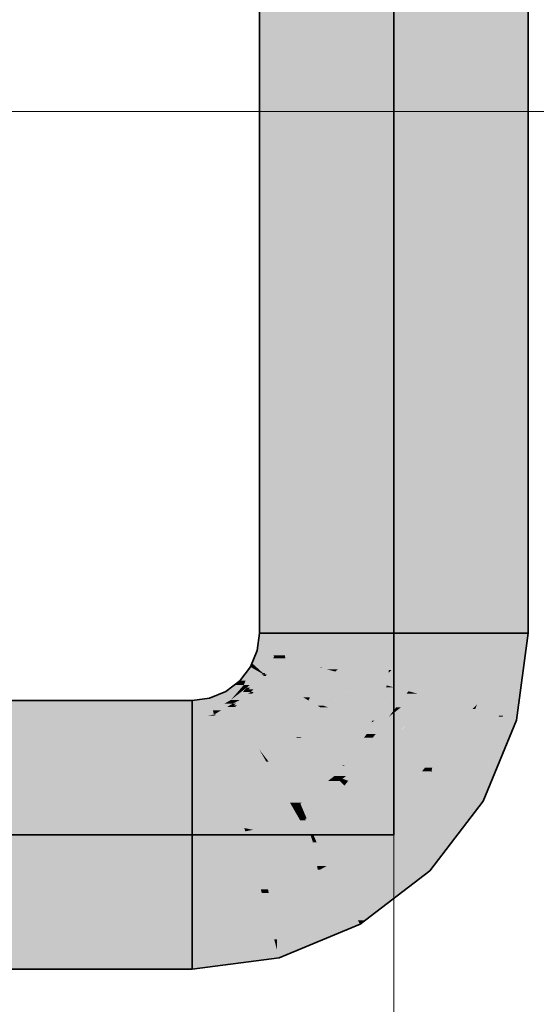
# Model space of a CAD drawing. Extents: x -297 to 573, y -46 to 548.
# Tile 163 of 256: x 155.11 to 157.49, y 446.95 to 451.49. Entities that reach past the tile are written whole.
import ezdxf

# ---------------------------------------------------------------- set-up
doc = ezdxf.new("R2010")
doc.units = 0
doc.layers.get('0').update_dxf_attribs({"lineweight": 35})
doc.layers.add('0-Shading', color=7, linetype='Continuous', lineweight=35)
doc.layers.add('5_EG-AUSBAU', color=7, linetype='Continuous', lineweight=25)
doc.layers.add('H_Ruecklauf', color=5, linetype='Continuous', lineweight=35, true_color=0x0000ff)
doc.layers.add('H_Ruecklauf_Beschriftung', color=5, linetype='Continuous', lineweight=18, true_color=0x0000ff)

# ---------------------------------------------------------------- blocks, each defined once
blk = doc.blocks.new('Shading-A07ALD331N', base_point=(-16.2061, 452.9481))
at = {"layer": '0-Shading', "color": 174, "true_color": 0x0000a0}
for points in [[(156.2946, 449.8979), (156.2115, 449.8979), (156.2946, 454.0649)], [(156.2115, 449.8979), (156.2946, 454.0649), (156.2115, 454.0649)], [(157.4515, 449.8979), (157.3685, 449.8979), (157.4515, 454.0649)], [(157.3685, 449.8979), (157.4515, 454.0649), (157.3685, 454.0649)], [(156.2115, 448.741), (156.2946, 448.741), (156.2115, 449.8979)], [(156.2946, 448.741), (156.2946, 449.8979), (156.2115, 449.8979)], [(157.3685, 448.741), (157.4515, 448.741), (157.4515, 449.8979)], [(157.3685, 448.741), (157.4515, 449.8979), (157.3685, 449.8979)], [(156.2115, 448.6634), (156.2946, 448.6634), (156.2115, 448.741)], [(156.2946, 448.6634), (156.2115, 448.741), (156.2946, 448.741)], [(157.3685, 448.6634), (157.4515, 448.6634), (157.3685, 448.741)], [(157.4515, 448.6634), (157.3685, 448.741), (157.4515, 448.741)], [(156.2802, 448.5831), (156.201, 448.5831), (156.2946, 448.6634)], [(156.201, 448.5831), (156.2946, 448.6634), (156.2115, 448.6634)], [(156.2814, 448.5629), (156.2765, 448.5629), (156.2946, 448.6634)], [(157.4334, 448.5256), (157.3503, 448.5256), (157.4515, 448.6634)], [(157.3503, 448.5256), (157.4515, 448.6634), (157.3685, 448.6634)], [(156.2765, 448.5629), (156.1926, 448.5629), (156.201, 448.5831)], [(156.2765, 448.5629), (156.2802, 448.5831), (156.201, 448.5831)], [(156.2549, 448.5256), (156.1772, 448.5256), (156.2765, 448.5629)], [(156.1772, 448.5256), (156.2765, 448.5629), (156.1926, 448.5629)], [(156.2378, 448.4795), (156.228, 448.4795), (156.2812, 448.5616)], [(156.228, 448.4795), (156.2812, 448.5616), (156.2758, 448.5616)], [(156.2447, 448.4734), (156.2346, 448.4734), (156.2812, 448.5616)], [(156.2812, 448.5616), (156.2758, 448.5616), (156.2765, 448.5629)], [(156.2812, 448.5616), (156.2814, 448.5629), (156.2765, 448.5629)], [(156.148, 448.4442), (156.1207, 448.4442), (156.1746, 448.5057)], [(156.1207, 448.4442), (156.1746, 448.5057), (156.1679, 448.5057)], [(156.226, 448.476), (156.1618, 448.476), (156.1746, 448.5057)], [(156.1746, 448.5057), (156.1679, 448.5057), (156.17, 448.5084)], [(156.175, 448.5084), (156.17, 448.5084), (156.1772, 448.5256)], [(156.1746, 448.5057), (156.175, 448.5084), (156.17, 448.5084)], [(156.1991, 448.5057), (156.1746, 448.5057), (156.1772, 448.5256)], [(156.22, 448.4795), (156.1991, 448.5057), (156.1746, 448.5057)], [(156.228, 448.4795), (156.2549, 448.5256), (156.1772, 448.5256)], [(156.228, 448.4795), (156.22, 448.4795), (156.1991, 448.5057)], [(157.3367, 448.2837), (157.3185, 448.2837), (157.4334, 448.5256)], [(157.3185, 448.2837), (157.4334, 448.5256), (157.3503, 448.5256)], [(157.4107, 448.3534), (157.3645, 448.3534), (157.4334, 448.5256)], [(156.1398, 448.4251), (156.0959, 448.4251), (156.1207, 448.4442)], [(156.1398, 448.4251), (156.148, 448.4442), (156.1207, 448.4442)], [(156.1673, 448.4251), (156.1398, 448.4251), (156.226, 448.476)], [(156.1398, 448.4251), (156.226, 448.476), (156.1618, 448.476)], [(156.1692, 448.4123), (156.1525, 448.4123), (156.2336, 448.4716)], [(156.1525, 448.4123), (156.2336, 448.4716), (156.2209, 448.4716)], [(156.184, 448.4044), (156.1605, 448.4044), (156.2419, 448.4668)], [(156.1605, 448.4044), (156.2419, 448.4668), (156.2284, 448.4668)], [(156.1847, 448.3922), (156.1727, 448.3922), (156.2419, 448.4668)], [(156.226, 448.476), (156.228, 448.4795), (156.22, 448.4795)], [(156.2336, 448.4716), (156.2209, 448.4716), (156.226, 448.476)], [(156.2318, 448.476), (156.226, 448.476), (156.228, 448.4795)], [(156.2305, 448.4734), (156.2318, 448.476), (156.226, 448.476)], [(156.2346, 448.4734), (156.2378, 448.4795), (156.228, 448.4795)], [(156.2419, 448.4668), (156.2284, 448.4668), (156.2336, 448.4716)], [(156.2346, 448.4734), (156.2305, 448.4734), (156.2318, 448.476)], [(156.2336, 448.4716), (156.2346, 448.4734), (156.2305, 448.4734)], [(156.2366, 448.4716), (156.2336, 448.4716), (156.2346, 448.4734)], [(156.2419, 448.4668), (156.2366, 448.4716), (156.2336, 448.4716)], [(156.2419, 448.4668), (156.2447, 448.4734), (156.2346, 448.4734)], [(156.0744, 448.3639), (155.9818, 448.3639), (156.0565, 448.3949)], [(156.1136, 448.3949), (156.0565, 448.3949), (156.1398, 448.4251)], [(156.0565, 448.3949), (156.1398, 448.4251), (156.0959, 448.4251)], [(156.0793, 448.3554), (156.1136, 448.3949), (156.0565, 448.3949)], [(156.1032, 448.3554), (156.0793, 448.3554), (156.1525, 448.4123)], [(156.0793, 448.3554), (156.1314, 448.3958), (156.1144, 448.3958)], [(156.1144, 448.3958), (156.1525, 448.4123), (156.1287, 448.4123)], [(156.1314, 448.3958), (156.1144, 448.3958), (156.1525, 448.4123)], [(156.1525, 448.4123), (156.1287, 448.4123), (156.1398, 448.4251)], [(156.1727, 448.3922), (156.1351, 448.3922), (156.1716, 448.3933)], [(156.1351, 448.3922), (156.1716, 448.3933), (156.136, 448.3933)], [(156.136, 448.3933), (156.1605, 448.4044), (156.1456, 448.4044)], [(156.1716, 448.3933), (156.136, 448.3933), (156.1605, 448.4044)], [(156.1525, 448.4123), (156.1673, 448.4251), (156.1398, 448.4251)], [(156.1605, 448.4044), (156.1456, 448.4044), (156.1525, 448.4123)], [(156.1605, 448.4044), (156.1692, 448.4123), (156.1525, 448.4123)], [(156.1727, 448.3922), (156.184, 448.4044), (156.1605, 448.4044)], [(115.1858, 448.2903), (155.9015, 448.2903), (115.1858, 448.3534)], [(155.9015, 448.2903), (115.1858, 448.3534), (155.9015, 448.3534)], [(155.9846, 448.3534), (155.9015, 448.3534), (155.9818, 448.3639)], [(155.9969, 448.3074), (155.9015, 448.3074), (155.9846, 448.3534)], [(155.9015, 448.3074), (155.9846, 448.3534), (155.9015, 448.3534)], [(155.984, 448.3554), (156.0744, 448.3639), (155.9818, 448.3639)], [(156.0793, 448.3554), (155.984, 448.3554), (156.0744, 448.3639)], [(155.9969, 448.3074), (156.0793, 448.3554), (155.984, 448.3554)], [(156.0889, 448.3389), (156.0509, 448.3389), (156.0793, 448.3554)], [(156.0889, 448.3389), (156.1032, 448.3554), (156.0793, 448.3554)], [(156.1054, 448.3389), (156.0889, 448.3389), (156.1795, 448.3854)], [(156.0889, 448.3389), (156.1226, 448.3562), (156.1039, 448.3562)], [(156.1089, 448.3312), (156.0933, 448.3312), (156.1795, 448.3854)], [(156.1039, 448.3562), (156.1727, 448.3922), (156.1351, 448.3922)], [(156.1226, 448.3562), (156.1039, 448.3562), (156.1795, 448.3854)], [(156.1039, 448.3562), (156.1795, 448.3854), (156.1597, 448.3854)], [(156.1795, 448.3854), (156.1597, 448.3854), (156.1727, 448.3922)], [(156.1795, 448.3854), (156.1847, 448.3922), (156.1727, 448.3922)], [(157.4024, 448.2903), (157.3393, 448.2903), (157.4107, 448.3534)], [(157.3393, 448.2903), (157.4107, 448.3534), (157.3645, 448.3534)], [(155.9015, 448.2903), (155.9969, 448.3074), (155.9015, 448.3074)], [(156.0015, 448.2903), (155.9015, 448.2903), (155.9969, 448.3074)], [(156.0348, 448.3074), (155.9969, 448.3074), (156.0889, 448.3389)], [(155.9969, 448.3074), (156.0889, 448.3389), (156.0509, 448.3389)], [(156.002, 448.2884), (156.0348, 448.3074), (155.9969, 448.3074)], [(156.0145, 448.2884), (156.002, 448.2884), (156.0981, 448.3229)], [(156.002, 448.2884), (156.0981, 448.3229), (156.0615, 448.3229)], [(156.0981, 448.3229), (156.0615, 448.3229), (156.0889, 448.3389)], [(156.0933, 448.3312), (156.1054, 448.3389), (156.0889, 448.3389)], [(156.0981, 448.3229), (156.1089, 448.3312), (156.0933, 448.3312)], [(115.1858, 448.2703), (155.9015, 448.2703), (115.1858, 448.2903)], [(155.9015, 448.2703), (115.1858, 448.2903), (155.9015, 448.2903)], [(156.002, 448.2884), (155.9015, 448.2884), (156.0015, 448.2903)], [(155.9015, 448.2884), (156.0015, 448.2903), (155.9015, 448.2903)], [(155.9015, 448.2703), (156.002, 448.2884), (155.9015, 448.2884)], [(155.9015, 448.2703), (156.0033, 448.2837), (155.976, 448.2837)], [(156.0033, 448.2837), (155.976, 448.2837), (156.002, 448.2884)], [(156.0033, 448.2837), (156.0145, 448.2884), (156.002, 448.2884)], [(157.2903, 448.2156), (157.3349, 448.2793), (157.3166, 448.2793)], [(157.3794, 448.2156), (157.2903, 448.2156), (157.3987, 448.2622)], [(157.2903, 448.2156), (157.3987, 448.2622), (157.3229, 448.2622)], [(157.3349, 448.2793), (157.3166, 448.2793), (157.3185, 448.2837)], [(157.3349, 448.2793), (157.3367, 448.2837), (157.3185, 448.2837)], [(157.3987, 448.2622), (157.3229, 448.2622), (157.3349, 448.2793)], [(157.4009, 448.2793), (157.3349, 448.2793), (157.4024, 448.2903)], [(157.3349, 448.2793), (157.4024, 448.2903), (157.3393, 448.2903)], [(157.3987, 448.2622), (157.4009, 448.2793), (157.3349, 448.2793)], [(157.2497, 447.9299), (157.1719, 447.9299), (157.2903, 448.2156)], [(157.2439, 447.8884), (157.3794, 448.2156), (157.2903, 448.2156)], [(157.2439, 447.8884), (157.1401, 447.8884), (157.1719, 447.9299)], [(157.2439, 447.8884), (157.2497, 447.9299), (157.1719, 447.9299)], [(157.0426, 447.6261), (156.9388, 447.6261), (157.2439, 447.8884)], [(156.9388, 447.6261), (157.2439, 447.8884), (157.1401, 447.8884)], [(156.9975, 447.5674), (156.8623, 447.5674), (156.9388, 447.6261)], [(156.9975, 447.5674), (157.0426, 447.6261), (156.9388, 447.6261)], [(156.9381, 447.5217), (156.8028, 447.5217), (156.9975, 447.5674)], [(156.8028, 447.5217), (156.9975, 447.5674), (156.8623, 447.5674)], [(156.635, 447.3929), (156.9381, 447.5217), (156.8028, 447.5217)], [(156.747, 447.3929), (156.635, 447.3929), (156.9381, 447.5217)], [(156.6995, 447.3386), (156.6664, 447.3386), (156.9381, 447.5217)], [(156.6664, 447.3386), (156.5038, 447.3386), (156.635, 447.3929)], [(156.6664, 447.3386), (156.747, 447.3929), (156.635, 447.3929)], [(156.4298, 447.2511), (156.2924, 447.2511), (156.6664, 447.3386)], [(156.2924, 447.2511), (156.6664, 447.3386), (156.5038, 447.3386)], [(156.3858, 447.2006), (156.2935, 447.2006), (156.6765, 447.321)], [(156.2935, 447.2006), (156.6765, 447.321), (156.6188, 447.321)], [(156.6765, 447.321), (156.6188, 447.321), (156.6664, 447.3386)], [(156.6765, 447.321), (156.6995, 447.3386), (156.6664, 447.3386)], [(156.0127, 447.1964), (155.9015, 447.1964), (156.2816, 447.2448)], [(155.9015, 447.1964), (156.2816, 447.2448), (156.2689, 447.2448)], [(156.2935, 447.2006), (156.0359, 447.2006), (156.2816, 447.2448)], [(156.2816, 447.2448), (156.2689, 447.2448), (156.2812, 447.2464)], [(156.2844, 447.2464), (156.2812, 447.2464), (156.2924, 447.2511)], [(156.2816, 447.2448), (156.2844, 447.2464), (156.2812, 447.2464)], [(156.2926, 447.2448), (156.2816, 447.2448), (156.2924, 447.2511)], [(156.2935, 447.2006), (156.2926, 447.2448), (156.2816, 447.2448)], [(156.2935, 447.2006), (156.4298, 447.2511), (156.2924, 447.2511)], [(115.1858, 447.1764), (155.9015, 447.1764), (115.1858, 447.1964)], [(155.9015, 447.1764), (115.1858, 447.1964), (155.9015, 447.1964)], [(115.1858, 447.1541), (155.9015, 447.1541), (115.1858, 447.1764)], [(155.9015, 447.1541), (115.1858, 447.1764), (155.9015, 447.1764)], [(156.0895, 447.1764), (155.9015, 447.1764), (156.2935, 447.2006)], [(155.9015, 447.1764), (156.2935, 447.2006), (156.0359, 447.2006)], [(155.9015, 447.1764), (156.0127, 447.1964), (155.9015, 447.1964)], [(156.2054, 447.1541), (155.9015, 447.1541), (156.2054, 447.1902)], [(155.9015, 447.1541), (156.0895, 447.1764), (155.9015, 447.1764)], [(156.2963, 447.1902), (156.2054, 447.1902), (156.2935, 447.2006)], [(156.3027, 447.1662), (156.2054, 447.1662), (156.2963, 447.1902)], [(156.2054, 447.1662), (156.2963, 447.1902), (156.2054, 447.1902)], [(156.2054, 447.1534), (156.3027, 447.1662), (156.2054, 447.1662)], [(156.3027, 447.1662), (156.3858, 447.2006), (156.2935, 447.2006)], [(115.1858, 447.1133), (155.9015, 447.1133), (115.1858, 447.1541)], [(155.9015, 447.1133), (115.1858, 447.1541), (155.9015, 447.1541)], [(156.2054, 447.1534), (155.9015, 447.1534), (156.2054, 447.1541)], [(155.9015, 447.1534), (156.2054, 447.1541), (155.9015, 447.1541)], [(155.9015, 447.1133), (156.2054, 447.1534), (155.9015, 447.1534)]]:
    blk.add_solid(points, dxfattribs=at)
at = {"layer": '0-Shading', "color": 172, "true_color": 0x0000d9}
for points in [[(156.5215, 448.741), (156.2946, 448.741), (156.5215, 454.0649)], [(156.2946, 448.741), (156.5215, 454.0649), (156.2946, 454.0649)], [(157.1415, 448.6634), (157.3685, 454.0649), (157.1415, 454.0649)], [(157.3685, 448.8492), (157.1493, 448.8492), (157.3685, 454.0649)], [(157.274, 448.7087), (157.1434, 448.7087), (157.3685, 448.8492)], [(157.1434, 448.7087), (157.3685, 448.8492), (157.1493, 448.8492)], [(157.3685, 448.741), (157.2957, 448.741), (157.3685, 448.8492)], [(156.2946, 448.6634), (156.3154, 448.6634), (156.2946, 448.741)], [(156.3154, 448.6634), (156.5215, 448.6634), (156.2946, 448.741)], [(156.5215, 448.6634), (156.5215, 448.741), (156.2946, 448.741)], [(157.274, 448.7087), (157.3598, 448.7087), (157.3685, 448.741)], [(157.274, 448.7087), (157.3685, 448.741), (157.2957, 448.741)], [(157.3476, 448.6634), (157.3685, 448.6634), (157.3685, 448.741)], [(157.1415, 448.6634), (157.2435, 448.6634), (157.274, 448.7087)], [(157.1415, 448.6634), (157.274, 448.7087), (157.1434, 448.7087)], [(157.2435, 448.6634), (157.3476, 448.6634), (157.274, 448.7087)], [(157.3476, 448.6634), (157.274, 448.7087), (157.3598, 448.7087)], [(156.3292, 448.5616), (156.2812, 448.5616), (156.3154, 448.6634)], [(156.2812, 448.5616), (156.3154, 448.6634), (156.2946, 448.6634)], [(156.3311, 448.5482), (156.5215, 448.6634), (156.3154, 448.6634)], [(156.5008, 448.5482), (156.3311, 448.5482), (156.5215, 448.6634)], [(156.5007, 448.5049), (156.493, 448.5049), (156.5215, 448.6634)], [(157.2194, 448.3424), (157.0993, 448.3424), (157.3476, 448.6634)], [(157.0993, 448.3424), (157.3476, 448.6634), (157.2435, 448.6634)], [(157.1714, 448.5029), (157.1204, 448.5029), (157.2435, 448.6634)], [(157.1204, 448.5029), (157.2435, 448.6634), (157.1415, 448.6634)], [(157.3224, 448.3134), (157.2078, 448.3134), (157.3685, 448.6634)], [(157.2078, 448.3134), (157.3685, 448.6634), (157.3476, 448.6634)], [(156.3208, 448.4668), (156.2419, 448.4668), (156.3311, 448.5482)], [(156.2419, 448.4668), (156.3311, 448.5482), (156.2757, 448.5482)], [(156.3311, 448.5482), (156.2757, 448.5482), (156.2812, 448.5616)], [(156.3311, 448.5482), (156.3292, 448.5616), (156.2812, 448.5616)], [(156.493, 448.5049), (156.3256, 448.5049), (156.3311, 448.5482)], [(156.493, 448.5049), (156.5008, 448.5482), (156.3311, 448.5482)], [(156.4462, 448.4244), (156.3154, 448.4244), (156.493, 448.5049)], [(156.3154, 448.4244), (156.493, 448.5049), (156.3256, 448.5049)], [(156.4445, 448.3679), (156.4133, 448.3679), (156.5004, 448.5029)], [(156.4133, 448.3679), (156.5004, 448.5029), (156.4919, 448.5029)], [(156.5004, 448.5029), (156.4919, 448.5029), (156.493, 448.5049)], [(156.5004, 448.5029), (156.5007, 448.5049), (156.493, 448.5049)], [(157.0993, 448.3424), (157.1714, 448.5029), (157.1204, 448.5029)], [(156.3154, 448.4244), (156.2094, 448.4244), (156.2419, 448.4668)], [(156.3154, 448.4244), (156.3208, 448.4668), (156.2419, 448.4668)], [(156.2985, 448.3854), (156.1795, 448.3854), (156.3154, 448.4244)], [(156.1795, 448.3854), (156.3154, 448.4244), (156.2094, 448.4244)], [(156.4384, 448.3534), (156.2847, 448.3534), (156.3154, 448.4244)], [(156.4133, 448.3679), (156.4462, 448.4244), (156.3154, 448.4244)], [(156.2419, 448.3229), (156.0981, 448.3229), (156.208, 448.3569)], [(156.0981, 448.3229), (156.208, 448.3569), (156.1423, 448.3569)], [(156.208, 448.3569), (156.1423, 448.3569), (156.1795, 448.3854)], [(156.2946, 448.3763), (156.1886, 448.3763), (156.1795, 448.3854)], [(156.2946, 448.3763), (156.2985, 448.3854), (156.1795, 448.3854)], [(156.208, 448.3569), (156.2946, 448.3763), (156.1886, 448.3763)], [(156.2862, 448.3569), (156.208, 448.3569), (156.2946, 448.3763)], [(156.2626, 448.3023), (156.2862, 448.3569), (156.208, 448.3569)], [(156.3993, 448.3023), (156.2626, 448.3023), (156.4384, 448.3534)], [(156.2626, 448.3023), (156.4384, 448.3534), (156.2847, 448.3534)], [(156.4384, 448.3534), (156.4445, 448.3679), (156.4133, 448.3679)], [(156.1182, 448.288), (156.0136, 448.288), (156.0981, 448.3229)], [(156.2261, 448.288), (156.1182, 448.288), (156.0981, 448.3229)], [(156.1737, 448.3023), (156.2419, 448.3229), (156.0981, 448.3229)], [(156.2626, 448.3023), (156.1737, 448.3023), (156.2419, 448.3229)], [(156.2456, 448.2827), (156.2626, 448.3023), (156.1737, 448.3023)], [(156.3399, 448.2249), (156.1955, 448.2249), (156.2626, 448.3023)], [(156.3399, 448.2249), (156.3993, 448.3023), (156.2626, 448.3023)], [(157.0645, 448.1092), (157.0216, 448.1092), (157.2078, 448.3134)], [(157.0216, 448.1092), (157.2078, 448.3134), (157.1955, 448.3134)], [(157.0373, 448.1929), (157.1978, 448.316), (157.0883, 448.316)], [(157.1978, 448.316), (157.0883, 448.316), (157.0993, 448.3424)], [(157.2162, 448.3344), (157.129, 448.3344), (157.0993, 448.3424)], [(157.2162, 448.3344), (157.2194, 448.3424), (157.0993, 448.3424)], [(157.1978, 448.316), (157.2162, 448.3344), (157.129, 448.3344)], [(157.1538, 448.2644), (157.1305, 448.2644), (157.1978, 448.316)], [(157.3185, 448.2837), (157.187, 448.2837), (157.2078, 448.3134)], [(157.2078, 448.3134), (157.1955, 448.3134), (157.1978, 448.316)], [(157.2088, 448.316), (157.1978, 448.316), (157.2162, 448.3344)], [(157.2078, 448.3134), (157.2088, 448.316), (157.1978, 448.316)], [(157.3185, 448.2837), (157.3224, 448.3134), (157.2078, 448.3134)], [(115.1858, 448.098), (155.9015, 448.098), (115.1858, 448.2703)], [(155.9015, 448.098), (115.1858, 448.2703), (155.9015, 448.2703)], [(156.0068, 448.2703), (155.9015, 448.2703), (156.0033, 448.2837)], [(156.046, 448.124), (155.9015, 448.124), (156.0068, 448.2703)], [(155.9015, 448.124), (156.0068, 448.2703), (155.9015, 448.2703)], [(156.1207, 448.2837), (156.0033, 448.2837), (156.1182, 448.288)], [(156.0033, 448.2837), (156.1182, 448.288), (156.0136, 448.288)], [(156.0266, 448.1966), (156.1207, 448.2837), (156.0033, 448.2837)], [(156.171, 448.1966), (156.0266, 448.1966), (156.1207, 448.2837)], [(156.2456, 448.2827), (156.1213, 448.2827), (156.1182, 448.288)], [(156.2456, 448.2827), (156.2261, 448.288), (156.1182, 448.288)], [(156.171, 448.1966), (156.2456, 448.2827), (156.1213, 448.2827)], [(157.0059, 448.0257), (157.3185, 448.2837), (157.187, 448.2837)], [(157.0216, 448.1092), (157.1538, 448.2644), (157.1305, 448.2644)], [(157.0803, 448.1929), (157.0373, 448.1929), (157.1305, 448.2644)], [(157.2903, 448.2156), (157.236, 448.2156), (157.3185, 448.2837)], [(156.303, 448.1966), (156.171, 448.1966), (156.3399, 448.2249)], [(156.171, 448.1966), (156.3399, 448.2249), (156.1955, 448.2249)], [(157.0078, 448.0257), (157.0059, 448.0257), (157.2903, 448.2156)], [(157.0059, 448.0257), (157.2903, 448.2156), (157.236, 448.2156)], [(157.2114, 448.0251), (157.0069, 448.0251), (157.2903, 448.2156)], [(156.046, 448.124), (156.171, 448.1966), (156.0266, 448.1966)], [(156.2115, 448.1264), (156.0502, 448.1264), (156.171, 448.1966)], [(156.2115, 448.1264), (156.303, 448.1966), (156.171, 448.1966)], [(157.0216, 448.1092), (157.0027, 448.1092), (157.0373, 448.1929)], [(157.0216, 448.1092), (157.0803, 448.1929), (157.0373, 448.1929)], [(155.9015, 448.098), (156.046, 448.124), (155.9015, 448.124)], [(156.053, 448.098), (155.9015, 448.098), (156.046, 448.124)], [(156.2057, 448.124), (156.046, 448.124), (156.2115, 448.1264)], [(156.046, 448.124), (156.2115, 448.1264), (156.0502, 448.1264)], [(156.062, 448.0645), (156.2057, 448.124), (156.046, 448.124)], [(150.2109, 448.0912), (155.1902, 448.098), (150.1855, 448.098)], [(150.2109, 448.0912), (155.1884, 448.0912), (155.1902, 448.098)], [(150.3895, 448.0434), (155.1756, 448.0434), (150.2109, 448.0912)], [(155.1756, 448.0434), (150.2109, 448.0912), (155.1884, 448.0912)], [(155.1756, 448.0434), (155.9015, 448.0434), (155.1902, 448.098)], [(155.9015, 448.0434), (155.1902, 448.098), (155.9015, 448.098)], [(156.062, 448.0645), (155.9015, 448.0645), (156.053, 448.098)], [(155.9015, 448.0645), (156.053, 448.098), (155.9015, 448.098)], [(157.0092, 448.0434), (156.9754, 448.0434), (157.0216, 448.1092)], [(156.9754, 448.0434), (157.0216, 448.1092), (157.0027, 448.1092)], [(157.0059, 448.0257), (157.0645, 448.1092), (157.0216, 448.1092)], [(155.9015, 448.0434), (156.062, 448.0645), (155.9015, 448.0645)], [(157.0059, 448.0257), (156.9619, 448.0257), (156.9754, 448.0434)], [(157.0059, 448.0257), (157.0092, 448.0434), (156.9754, 448.0434)], [(156.8608, 447.8941), (157.0059, 448.0257), (156.9619, 448.0257)], [(156.8608, 447.8941), (157.0049, 448.0233), (157.0033, 448.0233)], [(157.1719, 447.9299), (156.9007, 447.9299), (157.0069, 448.0251)], [(157.0049, 448.0233), (157.0033, 448.0233), (157.0069, 448.0251)], [(157.0033, 448.0233), (157.0069, 448.0251), (157.0053, 448.0251)], [(157.0069, 448.0251), (157.0053, 448.0251), (157.0059, 448.0257)], [(157.0069, 448.0251), (157.0078, 448.0257), (157.0059, 448.0257)], [(157.1719, 447.9299), (157.2114, 448.0251), (157.0069, 448.0251)], [(156.8921, 447.7865), (156.7783, 447.7865), (156.8608, 447.8941)], [(157.1445, 447.8941), (156.8608, 447.8941), (157.1719, 447.9299)], [(156.8608, 447.8941), (157.1719, 447.9299), (156.9007, 447.9299)], [(156.9388, 447.6261), (157.1445, 447.8941), (156.8608, 447.8941)], [(156.9388, 447.6261), (156.5692, 447.6261), (156.7783, 447.7865)], [(156.9388, 447.6261), (156.8921, 447.7865), (156.7783, 447.7865)], [(156.8911, 447.5895), (156.5215, 447.5895), (156.9388, 447.6261)], [(156.5215, 447.5895), (156.9388, 447.6261), (156.5692, 447.6261)], [(156.6059, 447.4434), (156.2585, 447.4434), (156.5215, 447.5895)], [(156.4912, 447.5726), (156.4809, 447.5726), (156.5215, 447.5895)], [(156.635, 447.3929), (156.8911, 447.5895), (156.5215, 447.5895)], [(156.3181, 447.478), (156.2524, 447.478), (156.4809, 447.5726)], [(156.2585, 447.4434), (156.4912, 447.5726), (156.4809, 447.5726)], [(156.2338, 447.4233), (155.9015, 447.4233), (156.2225, 447.4656)], [(156.2546, 447.4656), (156.2225, 447.4656), (156.2524, 447.478)], [(156.2799, 447.2511), (156.2546, 447.4656), (156.2225, 447.4656)], [(156.2585, 447.4434), (156.3181, 447.478), (156.2524, 447.478)], [(156.2924, 447.2511), (156.2799, 447.2511), (156.2546, 447.4656)], [(156.2674, 447.3929), (156.6059, 447.4434), (156.2585, 447.4434)], [(156.635, 447.3929), (156.2674, 447.3929), (156.6059, 447.4434)], [(115.1858, 447.1964), (155.9015, 447.1964), (115.1858, 447.4233)], [(155.9015, 447.1964), (115.1858, 447.4233), (155.9015, 447.4233)], [(156.2812, 447.2464), (155.9015, 447.2464), (156.2338, 447.4233)], [(155.9015, 447.2464), (156.2338, 447.4233), (155.9015, 447.4233)], [(156.2924, 447.2511), (156.635, 447.3929), (156.2674, 447.3929)], [(155.9015, 447.1964), (156.2812, 447.2464), (155.9015, 447.2464)], [(156.2812, 447.2464), (156.2924, 447.2511), (156.2799, 447.2511)]]:
    blk.add_solid(points, dxfattribs=at)
at = {"layer": '0-Shading', "color": 5, "true_color": 0x0000fa}
for points in [[(156.8315, 448.7303), (156.5215, 448.7303), (156.8315, 454.0649)], [(156.5215, 448.7303), (156.8315, 454.0649), (156.5215, 454.0649)], [(157.1415, 448.84), (156.8315, 448.84), (157.1415, 454.0649)], [(156.8315, 448.84), (157.1415, 454.0649), (156.8315, 454.0649)], [(156.8315, 448.6634), (156.9812, 448.6634), (157.1415, 448.84)], [(156.8315, 448.6634), (157.1415, 448.84), (156.8315, 448.84)], [(156.9812, 448.6634), (157.1415, 448.6634), (157.1415, 448.84)], [(156.5215, 448.6634), (156.7543, 448.6634), (156.8315, 448.7303)], [(156.5215, 448.6634), (156.8315, 448.7303), (156.5215, 448.7303)], [(156.7543, 448.6634), (156.8315, 448.6634), (156.8315, 448.7303)], [(156.5798, 448.5029), (156.5004, 448.5029), (156.7543, 448.6634)], [(156.5004, 448.5029), (156.7543, 448.6634), (156.5852, 448.6634)], [(156.5004, 448.5029), (156.5852, 448.6634), (156.5215, 448.6634)], [(156.8097, 448.4974), (156.5738, 448.4974), (156.8315, 448.6634)], [(156.5738, 448.4974), (156.8315, 448.6634), (156.7543, 448.6634)], [(156.8429, 448.4798), (156.8074, 448.4798), (156.9812, 448.6634)], [(156.8203, 448.4935), (156.8092, 448.4935), (156.8315, 448.6634)], [(156.8203, 448.4935), (156.9812, 448.6634), (156.8315, 448.6634)], [(156.9344, 448.4563), (156.8252, 448.4563), (157.0539, 448.6634)], [(156.8252, 448.4563), (157.0539, 448.6634), (156.9812, 448.6634)], [(157.1204, 448.5029), (156.9613, 448.5029), (157.1415, 448.6634)], [(156.9613, 448.5029), (157.1415, 448.6634), (157.0539, 448.6634)], [(156.4384, 448.3534), (156.5619, 448.4864), (156.4936, 448.4864)], [(156.5619, 448.4864), (156.4936, 448.4864), (156.5004, 448.5029)], [(156.5738, 448.4974), (156.521, 448.4974), (156.5004, 448.5029)], [(156.5738, 448.4974), (156.5798, 448.5029), (156.5004, 448.5029)], [(156.5619, 448.4864), (156.5738, 448.4974), (156.521, 448.4974)], [(156.7252, 448.4427), (156.5213, 448.4427), (156.5619, 448.4864)], [(156.7196, 448.4864), (156.5619, 448.4864), (156.5738, 448.4974)], [(156.5865, 448.4798), (156.7196, 448.4864), (156.5619, 448.4864)], [(156.8074, 448.4798), (156.8097, 448.4974), (156.5738, 448.4974)], [(156.8074, 448.4798), (156.5865, 448.4798), (156.7196, 448.4864)], [(156.8074, 448.4798), (156.8203, 448.4935), (156.8092, 448.4935)], [(157.0515, 448.4563), (156.9344, 448.4563), (157.1204, 448.5029)], [(156.9344, 448.4563), (157.1204, 448.5029), (156.9613, 448.5029)], [(157.0291, 448.3839), (156.9444, 448.3839), (157.1204, 448.5029)], [(157.1022, 448.3651), (157.0146, 448.3651), (157.1204, 448.5029)], [(156.5544, 448.3534), (156.4384, 448.3534), (156.7252, 448.4427)], [(156.4384, 448.3534), (156.7252, 448.4427), (156.5213, 448.4427)], [(156.7252, 448.4427), (156.8074, 448.4798), (156.5865, 448.4798)], [(156.7998, 448.4226), (156.6869, 448.4226), (156.7252, 448.4427)], [(156.8025, 448.4427), (156.7252, 448.4427), (156.8074, 448.4798)], [(156.7998, 448.4226), (156.8025, 448.4427), (156.7252, 448.4427)], [(156.7998, 448.4226), (156.8429, 448.4798), (156.8074, 448.4798)], [(156.915, 448.4226), (156.7998, 448.4226), (156.9344, 448.4563)], [(156.7998, 448.4226), (156.9344, 448.4563), (156.8252, 448.4563)], [(156.9622, 448.3959), (156.8995, 448.3959), (157.0515, 448.4563)], [(156.8995, 448.3959), (157.0515, 448.4563), (156.9344, 448.4563)], [(156.7611, 448.329), (156.5079, 448.329), (156.7998, 448.4226)], [(156.5079, 448.329), (156.7998, 448.4226), (156.6869, 448.4226)], [(156.7424, 448.2599), (156.7324, 448.2599), (156.8315, 448.4142)], [(156.7324, 448.2599), (156.8315, 448.4142), (156.7963, 448.4142)], [(156.8421, 448.321), (156.7778, 448.321), (156.8995, 448.3959)], [(156.7778, 448.321), (156.8995, 448.3959), (156.821, 448.3959)], [(156.8315, 448.4142), (156.7963, 448.4142), (156.7998, 448.4226)], [(156.8995, 448.3959), (156.915, 448.4226), (156.7998, 448.4226)], [(156.8995, 448.3959), (156.821, 448.3959), (156.8315, 448.4142)], [(156.9444, 448.3839), (156.8903, 448.3839), (156.8995, 448.3959)], [(156.9444, 448.3839), (156.9622, 448.3959), (156.8995, 448.3959)], [(156.4936, 448.3215), (156.414, 448.3215), (156.4384, 448.3534)], [(156.5079, 448.329), (156.4806, 448.329), (156.4384, 448.3534)], [(156.5079, 448.329), (156.5544, 448.3534), (156.4384, 448.3534)], [(156.8473, 448.1977), (156.7474, 448.1977), (157.0146, 448.3651)], [(156.8761, 448.2783), (156.8093, 448.2783), (157.0146, 448.3651)], [(156.8093, 448.2783), (157.0146, 448.3651), (156.9203, 448.3651)], [(156.864, 448.321), (156.8421, 448.321), (156.9444, 448.3839)], [(156.8421, 448.321), (156.9444, 448.3839), (156.8903, 448.3839)], [(157.0146, 448.3651), (156.9203, 448.3651), (156.9444, 448.3839)], [(157.0146, 448.3651), (157.0291, 448.3839), (156.9444, 448.3839)], [(157.0993, 448.3424), (156.992, 448.3424), (157.0146, 448.3651)], [(157.0993, 448.3424), (157.1022, 448.3651), (157.0146, 448.3651)], [(156.3399, 448.2249), (156.4936, 448.3215), (156.414, 448.3215)], [(156.64, 448.237), (156.359, 448.237), (156.4936, 448.3215)], [(156.4936, 448.3215), (156.5079, 448.329), (156.4806, 448.329)], [(156.5293, 448.3215), (156.4936, 448.3215), (156.5079, 448.329)], [(156.6146, 448.2516), (156.5293, 448.3215), (156.4936, 448.3215)], [(156.729, 448.2516), (156.7611, 448.329), (156.5079, 448.329)], [(156.729, 448.2516), (156.6146, 448.2516), (156.5293, 448.3215)], [(156.7424, 448.2599), (156.8421, 448.321), (156.7778, 448.321)], [(156.8093, 448.2783), (156.7725, 448.2783), (156.8421, 448.321)], [(156.8093, 448.2783), (156.864, 448.321), (156.8421, 448.321)], [(157.0386, 448.196), (156.8456, 448.196), (157.0993, 448.3424)], [(156.8456, 448.196), (157.0993, 448.3424), (156.992, 448.3424)], [(156.7479, 448.1984), (156.7069, 448.1984), (156.8093, 448.2783)], [(156.7751, 448.2516), (156.729, 448.2516), (156.8093, 448.2783)], [(156.729, 448.2516), (156.8093, 448.2783), (156.7725, 448.2783)], [(156.729, 448.2516), (156.7424, 448.2599), (156.7324, 448.2599)], [(156.7474, 448.1977), (156.8761, 448.2783), (156.8093, 448.2783)], [(156.3849, 448.1799), (156.2813, 448.1799), (156.3399, 448.2249)], [(156.5862, 448.2249), (156.3399, 448.2249), (156.64, 448.237)], [(156.3399, 448.2249), (156.64, 448.237), (156.359, 448.237)], [(156.4007, 448.1835), (156.3814, 448.1835), (156.3399, 448.2249)], [(156.4007, 448.1835), (156.5862, 448.2249), (156.3399, 448.2249)], [(156.7069, 448.1984), (156.4673, 448.1984), (156.64, 448.237)], [(156.64, 448.237), (156.729, 448.2516), (156.6146, 448.2516)], [(156.7229, 448.237), (156.64, 448.237), (156.729, 448.2516)], [(156.7069, 448.1984), (156.7229, 448.237), (156.64, 448.237)], [(156.7069, 448.1984), (156.7751, 448.2516), (156.729, 448.2516)], [(156.4385, 448.1264), (156.2115, 448.1264), (156.3849, 448.1799)], [(156.2115, 448.1264), (156.3849, 448.1799), (156.2813, 448.1799)], [(156.3849, 448.1799), (156.4007, 448.1835), (156.3814, 448.1835)], [(156.4059, 448.1799), (156.3849, 448.1799), (156.4007, 448.1835)], [(156.5045, 448.0604), (156.4059, 448.1799), (156.3849, 448.1799)], [(156.6955, 448.1835), (156.4007, 448.1835), (156.7069, 448.1984)], [(156.4007, 448.1835), (156.7069, 448.1984), (156.4673, 448.1984)], [(156.5942, 448.0515), (156.6955, 448.1835), (156.4007, 448.1835)], [(156.5812, 448.0604), (156.5045, 448.0604), (156.4059, 448.1799)], [(156.6094, 448.056), (156.5977, 448.056), (156.7353, 448.1819)], [(156.5977, 448.056), (156.7353, 448.1819), (156.6943, 448.1819)], [(156.7353, 448.1819), (156.6943, 448.1819), (156.7069, 448.1984)], [(156.7963, 448.1468), (156.7001, 448.1468), (156.7353, 448.1819)], [(156.7474, 448.1977), (156.7081, 448.1977), (156.7069, 448.1984)], [(156.7474, 448.1977), (156.7479, 448.1984), (156.7069, 448.1984)], [(156.7353, 448.1819), (156.7474, 448.1977), (156.7081, 448.1977)], [(156.8315, 448.1819), (156.7353, 448.1819), (156.8456, 448.196)], [(156.7353, 448.1819), (156.8456, 448.196), (156.7461, 448.196)], [(156.7963, 448.1468), (156.8315, 448.1819), (156.7353, 448.1819)], [(156.8456, 448.196), (156.7461, 448.196), (156.7474, 448.1977)], [(156.8456, 448.196), (156.8473, 448.1977), (156.7474, 448.1977)], [(156.9039, 448.1468), (156.7963, 448.1468), (157.0373, 448.1929)], [(156.7963, 448.1468), (157.0373, 448.1929), (156.8425, 448.1929)], [(156.9469, 448.1235), (156.8366, 448.1235), (157.0373, 448.1929)], [(157.0373, 448.1929), (156.8425, 448.1929), (156.8456, 448.196)], [(157.0373, 448.1929), (157.0386, 448.196), (156.8456, 448.196)], [(156.9935, 448.0872), (156.8995, 448.0872), (157.0373, 448.1929)], [(156.2433, 448.0713), (156.0784, 448.0713), (156.2115, 448.1264)], [(156.2539, 448.0713), (156.2433, 448.0713), (156.2115, 448.1264)], [(156.2542, 448.0709), (156.4385, 448.1264), (156.2115, 448.1264)], [(156.494, 448.0709), (156.2542, 448.0709), (156.4385, 448.1264)], [(156.7214, 448.0893), (156.6427, 448.0893), (156.7963, 448.1468)], [(156.6427, 448.0893), (156.7963, 448.1468), (156.7001, 448.1468)], [(156.756, 448.0893), (156.7214, 448.0893), (156.8366, 448.1235)], [(156.7214, 448.0893), (156.8366, 448.1235), (156.766, 448.1235)], [(156.8995, 448.0872), (156.7509, 448.0872), (156.8366, 448.1235)], [(156.8366, 448.1235), (156.766, 448.1235), (156.7963, 448.1468)], [(156.8366, 448.1235), (156.9039, 448.1468), (156.7963, 448.1468)], [(156.8995, 448.0872), (156.9469, 448.1235), (156.8366, 448.1235)], [(156.6094, 448.056), (156.7214, 448.0893), (156.6427, 448.0893)], [(156.6787, 448.0565), (156.6111, 448.0565), (156.7214, 448.0893)], [(156.6787, 448.0565), (156.756, 448.0893), (156.7214, 448.0893)], [(156.8464, 448.0565), (156.6787, 448.0565), (156.8995, 448.0872)], [(156.6787, 448.0565), (156.8995, 448.0872), (156.7509, 448.0872)], [(156.9754, 448.0434), (156.8237, 448.0434), (156.8995, 448.0872)], [(156.9754, 448.0434), (156.9935, 448.0872), (156.8995, 448.0872)], [(150.6248, 447.808), (155.1587, 447.808), (150.3895, 448.0434)], [(155.1587, 447.808), (150.3895, 448.0434), (155.1756, 448.0434)], [(155.1661, 447.9111), (155.9015, 447.9111), (155.9015, 448.0434)], [(155.1661, 447.9111), (155.9015, 448.0434), (155.1756, 448.0434)], [(156.0676, 448.0434), (155.9015, 448.0434), (156.062, 448.0645)], [(156.1267, 447.8228), (155.9015, 447.8228), (156.0676, 448.0434)], [(155.9015, 447.8228), (156.0676, 448.0434), (155.9015, 448.0434)], [(156.2473, 448.0645), (156.062, 448.0645), (156.2433, 448.0713)], [(156.062, 448.0645), (156.2433, 448.0713), (156.0784, 448.0713)], [(156.1143, 447.8694), (156.2473, 448.0645), (156.062, 448.0645)], [(156.3599, 447.8694), (156.1143, 447.8694), (156.2473, 448.0645)], [(156.2542, 448.0709), (156.2436, 448.0709), (156.2433, 448.0713)], [(156.2542, 448.0709), (156.2539, 448.0713), (156.2433, 448.0713)], [(156.3523, 447.8826), (156.2542, 448.0709), (156.2436, 448.0709)], [(156.5045, 448.0604), (156.2622, 448.0604), (156.2542, 448.0709)], [(156.3987, 447.8826), (156.3523, 447.8826), (156.2542, 448.0709)], [(156.5045, 448.0604), (156.494, 448.0709), (156.2542, 448.0709)], [(156.3042, 448.0057), (156.5045, 448.0604), (156.2622, 448.0604)], [(156.5591, 448.0057), (156.3042, 448.0057), (156.5045, 448.0604)], [(156.5942, 448.0515), (156.5134, 448.0515), (156.5045, 448.0604)], [(156.5942, 448.0515), (156.5812, 448.0604), (156.5045, 448.0604)], [(156.5591, 448.0057), (156.5942, 448.0515), (156.5134, 448.0515)], [(156.6126, 448.0057), (156.5591, 448.0057), (156.6787, 448.0565)], [(156.5591, 448.0057), (156.6669, 448.0515), (156.5942, 448.0515)], [(156.6669, 448.0515), (156.5942, 448.0515), (156.6787, 448.0565)], [(156.5942, 448.0515), (156.6787, 448.0565), (156.6111, 448.0565)], [(156.5942, 448.0515), (156.6094, 448.056), (156.5977, 448.056)], [(156.68, 447.9924), (156.5952, 447.9924), (156.6787, 448.0565)], [(156.6806, 447.9608), (156.8464, 448.0565), (156.6787, 448.0565)], [(156.8089, 447.9608), (156.6806, 447.9608), (156.9754, 448.0434)], [(156.6806, 447.9608), (156.9754, 448.0434), (156.8237, 448.0434)], [(156.8912, 447.9336), (156.754, 447.9336), (156.9754, 448.0434)], [(156.3987, 447.8826), (156.5591, 448.0057), (156.3042, 448.0057)], [(156.5823, 447.9825), (156.5289, 447.9825), (156.5591, 448.0057)], [(156.5952, 447.9924), (156.5725, 447.9924), (156.5591, 448.0057)], [(156.5952, 447.9924), (156.6126, 448.0057), (156.5591, 448.0057)], [(156.5823, 447.9825), (156.5952, 447.9924), (156.5725, 447.9924)], [(156.6218, 447.9825), (156.5823, 447.9825), (156.5952, 447.9924)], [(156.6806, 447.9608), (156.68, 447.9924), (156.5952, 447.9924)], [(156.4093, 447.8826), (156.3987, 447.8826), (156.5823, 447.9825)], [(156.3987, 447.8826), (156.5823, 447.9825), (156.5289, 447.9825)], [(156.6321, 447.9328), (156.4961, 447.9328), (156.5823, 447.9825)], [(156.6041, 447.9608), (156.6218, 447.9825), (156.5823, 447.9825)], [(156.6806, 447.9608), (156.6041, 447.9608), (156.6218, 447.9825)], [(156.6321, 447.9328), (156.6806, 447.9608), (156.6041, 447.9608)], [(156.754, 447.9336), (156.6335, 447.9336), (156.6806, 447.9608)], [(156.754, 447.9336), (156.8089, 447.9608), (156.6806, 447.9608)], [(155.1587, 447.808), (155.9015, 447.808), (155.1661, 447.9111)], [(155.9015, 447.808), (155.1661, 447.9111), (155.9015, 447.9111)], [(156.4992, 447.8777), (156.4007, 447.8777), (156.6321, 447.9328)], [(156.4007, 447.8777), (156.6321, 447.9328), (156.4961, 447.9328)], [(156.5255, 447.843), (156.4153, 447.843), (156.672, 447.8929)], [(156.4153, 447.843), (156.672, 447.8929), (156.5359, 447.8929)], [(156.7338, 447.8311), (156.4907, 447.8311), (156.672, 447.8929)], [(156.672, 447.8929), (156.5359, 447.8929), (156.6321, 447.9328)], [(156.7524, 447.9328), (156.6321, 447.9328), (156.754, 447.9336)], [(156.6321, 447.9328), (156.754, 447.9336), (156.6335, 447.9336)], [(156.672, 447.8929), (156.7524, 447.9328), (156.6321, 447.9328)], [(156.8585, 447.8929), (156.672, 447.8929), (156.8608, 447.8941)], [(156.672, 447.8929), (156.8608, 447.8941), (156.6743, 447.8941)], [(156.7338, 447.8311), (156.8585, 447.8929), (156.672, 447.8929)], [(156.8608, 447.8941), (156.6743, 447.8941), (156.754, 447.9336)], [(156.8125, 447.8311), (156.7338, 447.8311), (156.8608, 447.8941)], [(156.8608, 447.8941), (156.8912, 447.9336), (156.754, 447.9336)], [(156.1267, 447.8228), (156.3599, 447.8694), (156.1143, 447.8694)], [(156.2817, 447.8228), (156.1267, 447.8228), (156.3665, 447.8579)], [(156.1267, 447.8228), (156.3665, 447.8579), (156.3025, 447.8579)], [(156.3829, 447.8295), (156.2979, 447.8295), (156.3665, 447.8579)], [(156.3665, 447.8579), (156.3025, 447.8579), (156.3599, 447.8694)], [(156.3599, 447.8694), (156.3987, 447.8826), (156.3523, 447.8826)], [(156.3815, 447.8694), (156.3599, 447.8694), (156.3987, 447.8826)], [(156.3665, 447.8579), (156.3815, 447.8694), (156.3599, 447.8694)], [(156.4067, 447.8579), (156.3665, 447.8579), (156.3987, 447.8826)], [(156.3759, 447.8416), (156.4067, 447.8579), (156.3665, 447.8579)], [(156.412, 447.8416), (156.3759, 447.8416), (156.4067, 447.8579)], [(156.4007, 447.8777), (156.4003, 447.8777), (156.3987, 447.8826)], [(156.4007, 447.8777), (156.4093, 447.8826), (156.3987, 447.8826)], [(156.4004, 447.8775), (156.4007, 447.8777), (156.4003, 447.8777)], [(156.4008, 447.8775), (156.4004, 447.8775), (156.4007, 447.8777)], [(156.4116, 447.843), (156.4008, 447.8775), (156.4004, 447.8775)], [(156.4153, 447.843), (156.4992, 447.8777), (156.4007, 447.8777)], [(156.4153, 447.843), (156.4116, 447.843), (156.4008, 447.8775)], [(115.1858, 447.7334), (155.9015, 447.7334), (115.1858, 447.808)], [(155.9015, 447.7334), (115.1858, 447.808), (155.9015, 447.808)], [(155.9015, 447.808), (156.1267, 447.8228), (155.9015, 447.8228)], [(156.1307, 447.808), (155.9015, 447.808), (156.1267, 447.8228)], [(156.1422, 447.765), (155.9015, 447.765), (156.1307, 447.808)], [(155.9015, 447.765), (156.1307, 447.808), (155.9015, 447.808)], [(156.1422, 447.765), (156.2817, 447.8228), (156.1267, 447.8228)], [(156.1422, 447.765), (156.3829, 447.8295), (156.2979, 447.8295)], [(156.3999, 447.8001), (156.2731, 447.8001), (156.3829, 447.8295)], [(156.3829, 447.8295), (156.412, 447.8416), (156.3759, 447.8416)], [(156.416, 447.8295), (156.3829, 447.8295), (156.412, 447.8416)], [(156.3954, 447.808), (156.416, 447.8295), (156.3829, 447.8295)], [(156.423, 447.808), (156.3954, 447.808), (156.416, 447.8295)], [(156.3999, 447.8001), (156.423, 447.808), (156.3954, 447.808)], [(156.4255, 447.8001), (156.3999, 447.8001), (156.423, 447.808)], [(156.412, 447.8416), (156.4153, 447.843), (156.4116, 447.843)], [(156.4159, 447.8416), (156.412, 447.8416), (156.4153, 447.843)], [(156.4223, 447.8101), (156.4159, 447.8416), (156.412, 447.8416)], [(156.4291, 447.8101), (156.5255, 447.843), (156.4153, 447.843)], [(156.4291, 447.8101), (156.4223, 447.8101), (156.4159, 447.8416)], [(156.423, 447.808), (156.4291, 447.8101), (156.4223, 447.8101)], [(156.43, 447.808), (156.423, 447.808), (156.4291, 447.8101)], [(156.4459, 447.7375), (156.43, 447.808), (156.423, 447.808)], [(156.6722, 447.8101), (156.4291, 447.8101), (156.7338, 447.8311)], [(156.4291, 447.8101), (156.7338, 447.8311), (156.4907, 447.8311)], [(156.4595, 447.7375), (156.6722, 447.8101), (156.4291, 447.8101)], [(156.4595, 447.7375), (156.4459, 447.7375), (156.43, 447.808)], [(156.7783, 447.7865), (156.6032, 447.7865), (156.7338, 447.8311)], [(156.7783, 447.7865), (156.8125, 447.8311), (156.7338, 447.8311)], [(155.9015, 447.7334), (156.1422, 447.765), (155.9015, 447.765)], [(156.1464, 447.7495), (156.024, 447.7495), (156.1422, 447.765)], [(156.2243, 447.765), (156.1422, 447.765), (156.3999, 447.8001)], [(156.1422, 447.765), (156.3999, 447.8001), (156.2731, 447.8001)], [(156.1822, 447.7566), (156.2243, 447.765), (156.1422, 447.765)], [(156.1822, 447.7566), (156.1455, 447.7566), (156.1422, 447.765)], [(156.1481, 447.7498), (156.1463, 447.7498), (156.1422, 447.765)], [(156.1481, 447.7498), (156.1822, 447.7566), (156.1455, 447.7566)], [(156.2145, 447.7498), (156.1481, 447.7498), (156.1822, 447.7566)], [(156.425, 447.7566), (156.1822, 447.7566), (156.3999, 447.8001)], [(156.4586, 447.6984), (156.425, 447.7566), (156.1822, 447.7566)], [(156.4586, 447.6984), (156.4255, 447.8001), (156.3999, 447.8001)], [(156.7145, 447.7375), (156.4595, 447.7375), (156.7783, 447.7865)], [(156.4595, 447.7375), (156.7783, 447.7865), (156.6032, 447.7865)], [(115.1858, 447.498), (155.9015, 447.498), (115.1858, 447.7334)], [(155.9015, 447.498), (115.1858, 447.7334), (155.9015, 447.7334)], [(156.1507, 447.7334), (155.9015, 447.7334), (156.1464, 447.7495)], [(155.9015, 447.7334), (156.1464, 447.7495), (156.024, 447.7495)], [(156.2138, 447.498), (155.9015, 447.498), (156.1507, 447.7334)], [(155.9015, 447.498), (156.1507, 447.7334), (155.9015, 447.7334)], [(156.1464, 447.7495), (156.1481, 447.7498), (156.1463, 447.7498)], [(156.1482, 447.7495), (156.1464, 447.7495), (156.1481, 447.7498)], [(156.2179, 447.4828), (156.1482, 447.7495), (156.1464, 447.7495)], [(156.1678, 447.6984), (156.2145, 447.7498), (156.1481, 447.7498)], [(156.2505, 447.4828), (156.2179, 447.4828), (156.1482, 447.7495)], [(156.4586, 447.6984), (156.1678, 447.6984), (156.2145, 447.7498)], [(156.4473, 447.7334), (156.4595, 447.7375), (156.4459, 447.7375)], [(156.4612, 447.7334), (156.4473, 447.7334), (156.4595, 447.7375)], [(156.4586, 447.6984), (156.4612, 447.7334), (156.4473, 447.7334)], [(156.4759, 447.6984), (156.4586, 447.6984), (156.4612, 447.7334)], [(156.5215, 447.5895), (156.7145, 447.7375), (156.4595, 447.7375)], [(156.2524, 447.478), (156.4586, 447.6984), (156.1678, 447.6984)], [(156.4809, 447.5726), (156.341, 447.5726), (156.4586, 447.6984)], [(156.5215, 447.5895), (156.4759, 447.6984), (156.4586, 447.6984)], [(156.5215, 447.5895), (156.4779, 447.5895), (156.4586, 447.6984)], [(156.4809, 447.5726), (156.5215, 447.5895), (156.4779, 447.5895)], [(156.2524, 447.478), (156.4809, 447.5726), (156.341, 447.5726)], [(115.1858, 447.4233), (155.9015, 447.4233), (115.1858, 447.498)], [(155.9015, 447.4233), (115.1858, 447.498), (155.9015, 447.498)], [(156.2179, 447.4828), (156.2138, 447.498), (155.9015, 447.498)], [(156.2179, 447.4828), (155.9015, 447.4828), (155.9015, 447.498)], [(156.2225, 447.4656), (155.9015, 447.4656), (156.2179, 447.4828)], [(155.9015, 447.4656), (156.2179, 447.4828), (155.9015, 447.4828)], [(155.9015, 447.4233), (156.2225, 447.4656), (155.9015, 447.4656)], [(156.2524, 447.478), (156.2505, 447.4828), (156.2179, 447.4828)], [(156.2524, 447.478), (156.2191, 447.478), (156.2179, 447.4828)], [(156.2225, 447.4656), (156.2524, 447.478), (156.2191, 447.478)]]:
    blk.add_solid(points, dxfattribs=at)
blk = doc.blocks.new('Referenz-A07ALD4Q1N', base_point=(-101.907, -12.8362))
at = {"layer": '5_EG-AUSBAU', "color": 0, "lineweight": 13}
blk.add_line((112.4324, 451.0736), (159.3259, 451.0698), dxfattribs=at)
blk = doc.blocks.new('Rohr - 1703-A07ALD6E1N', base_point=(114.3178, 447.7334))
at = {"color": 0, "linetype": 'ByBlock', "lineweight": -2, "ltscale": 0.35}
for p, q in [((156.8315, 453.4649), (156.8315, 447.7334)), ((156.8315, 447.7334), (114.3178, 447.7334))]:
    blk.add_line(p, q, dxfattribs=at)
blk = doc.blocks.new('Bauteilbeschriftung-A07ALD6G1N', base_point=(156.8315, 415.3123))
at = {"color": 0, "linetype": 'ByBlock', "lineweight": -2, "ltscale": 0.18}
blk.add_line((156.8315, 435.3123), (156.8315, 447.7334), dxfattribs=at)
blk = doc.blocks.new('Geometrie-A07ALD981N', base_point=(-16.2096, 447.1133))
at = {"layer": 'H_Ruecklauf', "lineweight": -2}
for p, q in [((156.2115, 454.0649), (156.2115, 448.6634)), ((157.4515, 448.6634), (157.4515, 454.0649)), ((156.2115, 448.6634), (156.201, 448.5831)), ((156.5747, 448.6634), (156.2115, 448.6634)), ((156.2326, 448.6634), (156.2115, 448.6634)), ((156.2115, 448.6634), (156.2326, 448.6634)), ((156.2946, 448.6634), (156.2326, 448.6634)), ((156.2326, 448.6634), (156.2946, 448.6634)), ((156.3931, 448.6634), (156.2946, 448.6634)), ((156.2946, 448.6634), (156.3931, 448.6634)), ((156.5215, 448.6634), (156.3931, 448.6634)), ((156.3931, 448.6634), (156.5215, 448.6634)), ((156.671, 448.6634), (156.5215, 448.6634)), ((156.5215, 448.6634), (156.671, 448.6634)), ((157.0883, 448.6634), (156.5747, 448.6634)), ((156.8315, 448.6634), (156.671, 448.6634)), ((156.671, 448.6634), (156.8315, 448.6634)), ((156.992, 448.6634), (156.8315, 448.6634)), ((156.8315, 448.6634), (156.992, 448.6634)), ((157.1415, 448.6634), (156.992, 448.6634)), ((156.992, 448.6634), (157.1415, 448.6634)), ((157.4515, 448.6634), (157.0883, 448.6634)), ((157.2699, 448.6634), (157.1415, 448.6634)), ((157.1415, 448.6634), (157.2699, 448.6634)), ((157.3685, 448.6634), (157.2699, 448.6634)), ((157.2699, 448.6634), (157.3685, 448.6634)), ((157.4304, 448.6634), (157.3685, 448.6634)), ((157.3685, 448.6634), (157.4304, 448.6634)), ((157.4515, 448.6634), (157.3987, 448.2622)), ((157.4515, 448.6634), (157.4304, 448.6634)), ((157.4304, 448.6634), (157.4515, 448.6634)), ((156.201, 448.5831), (156.17, 448.5084)), ((156.17, 448.5084), (156.1207, 448.4442)), ((156.1207, 448.4442), (156.0565, 448.3949)), ((156.0565, 448.3949), (155.9817, 448.3639)), ((155.9015, 448.3534), (115.1858, 448.3534)), ((155.9817, 448.3639), (155.9015, 448.3534)), ((155.9015, 447.9902), (155.9015, 448.3534)), ((155.9015, 448.3322), (155.9015, 448.3534)), ((155.9015, 448.3534), (155.9015, 448.3322)), ((155.9015, 448.2703), (155.9015, 448.3322)), ((155.9015, 448.3322), (155.9015, 448.2703)), ((155.9015, 448.1718), (155.9015, 448.2703)), ((155.9015, 448.2703), (155.9015, 448.1718)), ((157.3987, 448.2622), (157.2439, 447.8884)), ((155.9015, 448.0434), (155.9015, 448.1718)), ((155.9015, 448.1718), (155.9015, 448.0434)), ((155.9015, 447.8938), (155.9015, 448.0434)), ((155.9015, 448.0434), (155.9015, 447.8938)), ((155.9015, 447.4765), (155.9015, 447.9902)), ((155.9015, 447.7334), (155.9015, 447.8938)), ((155.9015, 447.8938), (155.9015, 447.7334)), ((157.2439, 447.8884), (156.9975, 447.5673)), ((155.9015, 447.5729), (155.9015, 447.7334)), ((155.9015, 447.7334), (155.9015, 447.5729)), ((155.9015, 447.4234), (155.9015, 447.5729)), ((155.9015, 447.5729), (155.9015, 447.4234)), ((156.9975, 447.5673), (156.6765, 447.321)), ((155.9015, 447.1134), (155.9015, 447.4765)), ((155.9015, 447.2949), (155.9015, 447.4234)), ((155.9015, 447.4234), (155.9015, 447.2949)), ((156.6765, 447.321), (156.3027, 447.1662)), ((155.9015, 447.1964), (155.9015, 447.2949)), ((155.9015, 447.2949), (155.9015, 447.1964)), ((155.9015, 447.1345), (155.9015, 447.1964)), ((155.9015, 447.1964), (155.9015, 447.1345)), ((156.3027, 447.1662), (155.9015, 447.1134)), ((155.9015, 447.1134), (155.9015, 447.1345)), ((155.9015, 447.1345), (155.9015, 447.1134)), ((115.1858, 447.1134), (155.9015, 447.1134))]:
    blk.add_line(p, q, dxfattribs=at)

msp = doc.modelspace()

# ---------------------------------------------------------------- block references
at = {"color": 251, "lineweight": 25, "ltscale": 0.25, "true_color": 0x585858}
msp.add_blockref('Referenz-A07ALD4Q1N', (-101.907, -12.8362), dxfattribs=at)
at = {"linetype": 'Continuous', "ltscale": 0.35}
msp.add_blockref('Geometrie-A07ALD981N', (-16.2096, 447.1133), dxfattribs=at)
msp.add_blockref('Shading-A07ALD331N', (-16.2061, 452.9481))
at = {"layer": 'H_Ruecklauf', "ltscale": 0.35}
msp.add_blockref('Rohr - 1703-A07ALD6E1N', (114.3178, 447.7334), dxfattribs=at)
at = {"layer": 'H_Ruecklauf_Beschriftung', "ltscale": 0.18}
msp.add_blockref('Bauteilbeschriftung-A07ALD6G1N', (156.8315, 415.3123), dxfattribs=at)

doc.saveas('drawing.dxf')
